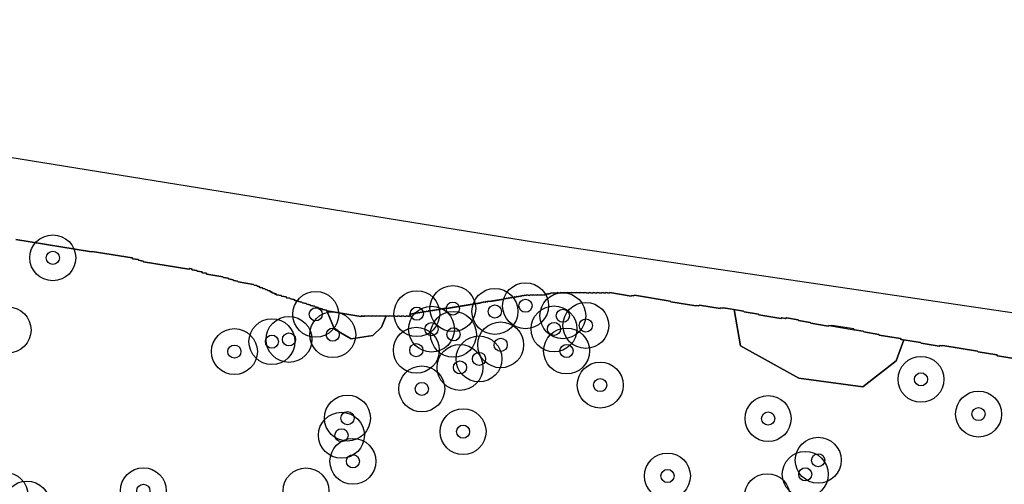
# Model space of a CAD drawing. Header units: inches. Extents: x 128668 to 131679, y 413272 to 413787.
# Tile 39 of 116: x 129532 to 129607, y 413606 to 413641. Entities that reach past the tile are written whole.
import ezdxf

# ---------------------------------------------------------------- set-up
doc = ezdxf.new("R2010")
doc.units = ezdxf.units.IN
doc.header["$MEASUREMENT"] = 0
doc.header["$PDMODE"] = 33
doc.header["$PDSIZE"] = -3
for name, color, linetype in [('Niet gedetecteerde gebieden (D-gebied) (ca. 44.659 m2)', 1, 'Continuous'), ('Onderzoeksgebied Capelsche UW (ca. 743.790 m2)', 5, 'Continuous'), ('Significante objecten binnen onderzoeksgebied', 3, 'Continuous'), ('Veiligheidsmarge objecten d.d. 230531', 6, 'Continuous'), ('Verstoorde gebieden (C-gebied) (ca. 90.096 m2)', 40, 'Continuous'), ('Vrijgegeven gebieden (A+B gebied) (ca. 609.035 m2)', 3, 'Continuous')]:
    doc.layers.add(name, color=color, linetype=linetype)

msp = doc.modelspace()

# ---------------------------------------------------------------- linework, layer by layer
at = {"layer": 'Niet gedetecteerde gebieden (D-gebied) (ca. 44.659 m2)'}
for points in [[(129466.21, 413641.447, 0), (129570.911, 413624.514, 0), (129668.278, 413610.12, 0), (129879.649, 413581.757, 0)], [(129608.652, 413615.445, 0), (129606.284, 413615.831, 0), (129606.242, 413615.889, 0), (129604.811, 413616.122, 0), (129604.77, 413616.179, 0), (129602.105, 413616.613, 0), (129602.048, 413616.572, 0), (129601.9, 413616.596, 0), (129601.843, 413616.555, 0), (129600.461, 413616.78, 0), (129600.42, 413616.837, 0), (129598.939, 413617.078, 0), (129598.898, 413617.136, 0), (129597.269, 413617.401, 0), (129597.228, 413617.458, 0), (129596.093, 413617.643, 0), (129596.052, 413617.701, 0), (129595.361, 413617.813, 0), (129595.32, 413617.87, 0), (129593.642, 413618.144, 0), (129593.584, 413618.102, 0), (129593.436, 413618.127, 0), (129593.379, 413618.085, 0), (129592.047, 413618.302, 0), (129592.005, 413618.36, 0), (129591.117, 413618.504, 0), (129591.076, 413618.562, 0), (129590.188, 413618.706, 0), (129590.13, 413618.665, 0), (129589.834, 413618.713, 0), (129589.777, 413618.672, 0), (129588.099, 413618.945, 0), (129588.058, 413619.003, 0), (129586.972, 413619.179, 0), (129586.931, 413619.237, 0), (129585.401, 413619.486, 0), (129585.344, 413619.445, 0), (129585.196, 413619.469, 0), (129585.138, 413619.428, 0), (129583.559, 413619.685, 0), (129583.502, 413619.644, 0), (129583.354, 413619.668, 0), (129583.296, 413619.626, 0), (129581.372, 413619.94, 0), (129581.331, 413619.997, 0), (129578.617, 413620.439, 0), (129578.559, 413620.398, 0), (129578.411, 413620.422, 0), (129578.354, 413620.381, 0), (129576.725, 413620.646, 0), (129576.668, 413620.605, 0), (129576.421, 413620.645, 0), (129576.364, 413620.604, 0), (129576.117, 413620.644, 0), (129576.06, 413620.602, 0), (129575.764, 413620.651, 0), (129575.706, 413620.609, 0), (129575.459, 413620.65, 0), (129575.402, 413620.608, 0), (129575.155, 413620.648, 0), (129575.098, 413620.607, 0), (129574.802, 413620.655, 0), (129574.745, 413620.614, 0), (129574.498, 413620.654, 0), (129574.44, 413620.613, 0), (129574.194, 413620.653, 0), (129574.136, 413620.612, 0), (129573.84, 413620.66, 0), (129573.783, 413620.619, 0), (129573.536, 413620.659, 0), (129573.479, 413620.618, 0), (129573.232, 413620.658, 0), (129573.175, 413620.617, 0), (129572.977, 413620.649, 0), (129572.92, 413620.607, 0), (129572.723, 413620.64, 0), (129572.665, 413620.598, 0), (129572.468, 413620.63, 0), (129572.41, 413620.589, 0), (129572.262, 413620.613, 0), (129572.205, 413620.572, 0), (129572.155, 413620.58, 0), (129572.098, 413620.539, 0), (129571.999, 413620.555, 0), (129571.942, 413620.513, 0), (129571.893, 413620.521, 0), (129571.835, 413620.48, 0), (129571.786, 413620.488, 0), (129571.729, 413620.447, 0), (129571.531, 413620.479, 0), (129571.474, 413620.438, 0), (129571.227, 413620.478, 0), (129571.17, 413620.437, 0), (129570.923, 413620.477, 0), (129570.866, 413620.435, 0), (129570.668, 413620.468, 0), (129570.611, 413620.426, 0), (129570.413, 413620.459, 0), (129570.356, 413620.417, 0), (129570.208, 413620.441, 0), (129570.151, 413620.4, 0), (129570.052, 413620.416, 0), (129569.995, 413620.375, 0), (129569.945, 413620.383, 0), (129569.888, 413620.341, 0), (129569.789, 413620.358, 0), (129569.732, 413620.316, 0), (129569.633, 413620.332, 0), (129569.576, 413620.291, 0), (129569.477, 413620.307, 0), (129569.42, 413620.266, 0), (129569.321, 413620.282, 0), (129569.264, 413620.24, 0), (129569.165, 413620.257, 0), (129569.108, 413620.215, 0), (129569.009, 413620.231, 0), (129568.951, 413620.19, 0), (129568.853, 413620.206, 0), (129568.795, 413620.165, 0), (129568.697, 413620.181, 0), (129568.639, 413620.14, 0), (129568.59, 413620.148, 0), (129568.532, 413620.106, 0), (129568.434, 413620.122, 0), (129568.376, 413620.081, 0), (129568.278, 413620.097, 0), (129568.22, 413620.056, 0), (129568.122, 413620.072, 0), (129568.064, 413620.031, 0), (129567.966, 413620.047, 0), (129567.908, 413620.005, 0), (129567.81, 413620.021, 0), (129567.752, 413619.98, 0), (129567.653, 413619.996, 0), (129567.596, 413619.955, 0), (129567.448, 413619.979, 0), (129567.391, 413619.938, 0), (129567.292, 413619.954, 0), (129567.235, 413619.913, 0), (129567.136, 413619.929, 0), (129567.078, 413619.887, 0), (129566.98, 413619.903, 0), (129566.922, 413619.862, 0), (129566.873, 413619.87, 0), (129566.816, 413619.829, 0), (129566.717, 413619.845, 0), (129566.66, 413619.804, 0), (129566.561, 413619.82, 0), (129566.503, 413619.778, 0), (129566.405, 413619.794, 0), (129566.347, 413619.753, 0), (129566.249, 413619.769, 0), (129566.191, 413619.728, 0), (129566.093, 413619.744, 0), (129566.035, 413619.703, 0), (129565.937, 413619.719, 0), (129565.879, 413619.677, 0), (129565.78, 413619.694, 0), (129565.723, 413619.652, 0), (129565.624, 413619.668, 0), (129565.567, 413619.627, 0), (129565.468, 413619.643, 0), (129565.411, 413619.602, 0), (129565.312, 413619.618, 0), (129565.255, 413619.576, 0), (129565.156, 413619.593, 0), (129565.099, 413619.551, 0), (129565, 413619.567, 0), (129564.943, 413619.526, 0), (129564.844, 413619.542, 0), (129564.787, 413619.501, 0), (129564.688, 413619.517, 0), (129564.631, 413619.475, 0), (129564.532, 413619.492, 0), (129564.475, 413619.45, 0), (129564.376, 413619.466, 0), (129564.318, 413619.425, 0), (129564.17, 413619.449, 0), (129564.113, 413619.408, 0), (129564.014, 413619.424, 0), (129563.957, 413619.383, 0), (129563.858, 413619.399, 0), (129563.801, 413619.357, 0), (129563.702, 413619.374, 0), (129563.645, 413619.332, 0), (129563.546, 413619.348, 0), (129563.489, 413619.307, 0), (129563.39, 413619.323, 0), (129563.333, 413619.282, 0), (129563.234, 413619.298, 0), (129563.177, 413619.256, 0), (129563.078, 413619.273, 0), (129563.021, 413619.231, 0), (129562.922, 413619.247, 0), (129562.864, 413619.206, 0), (129562.766, 413619.222, 0), (129562.708, 413619.181, 0), (129562.61, 413619.197, 0), (129562.552, 413619.156, 0), (129562.454, 413619.172, 0), (129562.396, 413619.13, 0), (129562.297, 413619.146, 0), (129562.24, 413619.105, 0), (129562.141, 413619.121, 0), (129562.084, 413619.08, 0), (129561.985, 413619.096, 0), (129561.928, 413619.055, 0), (129561.829, 413619.071, 0), (129561.772, 413619.029, 0), (129561.673, 413619.045, 0), (129561.616, 413619.004, 0), (129561.566, 413619.012, 0), (129561.509, 413618.971, 0), (129561.452, 413618.93, 0), (129561.436, 413618.831, 0), (129561.238, 413618.863, 0), (129561.181, 413618.822, 0), (129560.885, 413618.87, 0), (129560.827, 413618.829, 0), (129560.581, 413618.869, 0), (129560.523, 413618.828, 0), (129560.227, 413618.876, 0), (129560.17, 413618.834, 0), (129559.923, 413618.875, 0), (129559.866, 413618.833, 0), (129559.619, 413618.874, 0), (129559.562, 413618.832, 0), (129559.266, 413618.881, 0), (129559.208, 413618.839, 0), (129558.961, 413618.879, 0), (129558.904, 413618.838, 0), (129558.657, 413618.878, 0), (129558.6, 413618.837, 0), (129558.353, 413618.877, 0), (129558.296, 413618.836, 0), (129558.049, 413618.876, 0), (129557.992, 413618.835, 0), (129557.794, 413618.867, 0), (129557.737, 413618.826, 0), (129555.171, 413619.244, 0), (129555.13, 413619.301, 0), (129554.834, 413619.349, 0), (129554.792, 413619.407, 0), (129554.545, 413619.447, 0), (129554.504, 413619.504, 0), (129554.257, 413619.544, 0), (129554.216, 413619.602, 0), (129553.92, 413619.65, 0), (129553.879, 413619.707, 0), (129553.632, 413619.747, 0), (129553.591, 413619.805, 0), (129553.295, 413619.853, 0), (129553.253, 413619.911, 0), (129553.007, 413619.951, 0), (129552.965, 413620.008, 0), (129552.718, 413620.048, 0), (129552.677, 413620.106, 0), (129552.381, 413620.154, 0), (129552.34, 413620.211, 0), (129552.093, 413620.251, 0), (129552.052, 413620.309, 0), (129551.706, 413620.365, 0), (129551.665, 413620.422, 0), (129551.32, 413620.479, 0), (129551.278, 413620.536, 0), (129551.18, 413620.552, 0), (129551.138, 413620.61, 0), (129550.99, 413620.634, 0), (129550.949, 413620.691, 0), (129550.85, 413620.707, 0), (129550.809, 413620.764, 0), (129550.661, 413620.789, 0), (129550.62, 413620.846, 0), (129550.472, 413620.87, 0), (129550.43, 413620.927, 0), (129550.282, 413620.952, 0), (129550.241, 413621.009, 0), (129550.044, 413621.041, 0), (129550.002, 413621.099, 0), (129549.854, 413621.123, 0), (129549.813, 413621.18, 0), (129549.615, 413621.212, 0), (129549.574, 413621.27, 0), (129548.39, 413621.462, 0), (129548.349, 413621.52, 0), (129548.052, 413621.568, 0), (129548.011, 413621.626, 0), (129547.666, 413621.682, 0), (129547.624, 413621.739, 0), (129547.279, 413621.795, 0), (129547.238, 413621.853, 0), (129546.004, 413622.054, 0), (129545.963, 413622.111, 0), (129545.667, 413622.159, 0), (129545.625, 413622.217, 0), (129545.28, 413622.273, 0), (129545.239, 413622.33, 0), (129544.893, 413622.387, 0), (129544.852, 413622.444, 0), (129544.704, 413622.468, 0), (129544.646, 413622.427, 0), (129541.192, 413622.99, 0), (129541.151, 413623.047, 0), (129540.806, 413623.103, 0), (129540.764, 413623.161, 0), (129540.37, 413623.225, 0), (129540.328, 413623.282, 0), (129537.269, 413623.781, 0), (129537.211, 413623.739, 0), (129531.438, 413624.68, 0)]]:
    msp.add_polyline3d(points, dxfattribs=at)
at = {"layer": 'Onderzoeksgebied Capelsche UW (ca. 743.790 m2)'}
msp.add_lwpolyline([(129466.21, 413641.447), (129570.911, 413624.514), (129668.278, 413610.12), (129879.649, 413581.757), (130002.754, 413567.469), (130046.146, 413562.601), (130089.538, 413558.368), (130160.341, 413551.541)], dxfattribs=at)
at = {"layer": 'Significante objecten binnen onderzoeksgebied'}
for p in [(129534.268, 413623.292), (129554.31, 413618.985), (129562.018, 413619.034), (129564.762, 413619.422), (129567.968, 413619.202), (129570.305, 413619.639), (129573.147, 413618.878), (129555.606, 413617.433), (129563.136, 413617.854), (129564.812, 413617.459), (129572.474, 413617.872), (129574.9, 413618.136), (129550.972, 413616.901), (129552.271, 413617.073), (129568.411, 413616.658), (129548.109, 413616.142), (129561.977, 413616.249), (129573.431, 413616.19), (129566.759, 413615.583), (129565.307, 413614.939), (129600.449, 413614.03), (129562.398, 413613.299), (129575.996, 413613.592), (129556.73, 413611.072), (129588.798, 413611.039), (129604.838, 413611.381), (129565.544, 413610.04), (129556.271, 413609.767), (129557.144, 413607.78), (129592.614, 413607.861), (129581.123, 413606.661), (129591.626, 413606.788), (129541.172, 413605.53)]:
    msp.add_point(p, dxfattribs=at)
at = {"layer": 'Veiligheidsmarge objecten d.d. 230531', "color": 6, "linetype": 'Continuous', "lineweight": 25}
for centre in [(129534.268, 413623.292), (129564.762, 413619.422), (129567.968, 413619.202), (129570.305, 413619.639), (129554.31, 413618.985), (129562.018, 413619.034), (129573.147, 413618.878), (129530.863, 413617.788), (129563.136, 413617.854), (129572.474, 413617.872), (129574.9, 413618.136), (129550.972, 413616.901), (129552.271, 413617.073), (129555.606, 413617.433), (129564.812, 413617.459), (129561.977, 413616.249), (129568.411, 413616.658), (129573.431, 413616.19), (129548.109, 413616.142), (129566.759, 413615.583), (129565.307, 413614.939), (129600.449, 413614.03), (129562.398, 413613.299), (129575.996, 413613.592), (129556.73, 413611.072), (129588.798, 413611.039), (129604.838, 413611.381), (129556.271, 413609.767), (129565.544, 413610.04), (129557.144, 413607.78), (129592.614, 413607.861), (129581.123, 413606.661), (129591.626, 413606.788), (129530.625, 413605.185), (129541.172, 413605.53), (129553.566, 413605.522), (129588.724, 413605.084), (129532.289, 413604.518)]:
    msp.add_circle(centre, 1.75, dxfattribs=at)
at = {"layer": 'Verstoorde gebieden (C-gebied) (ca. 90.096 m2)'}
for points in [[(129557.737, 413618.826), (129558.353, 413618.877), (129558.6, 413618.837), (129558.657, 413618.878), (129558.904, 413618.838), (129558.962, 413618.879), (129559.208, 413618.839), (129559.266, 413618.881), (129559.562, 413618.832), (129559.619, 413618.874), (129559.67, 413618.865), (129559.316, 413618.018), (129558.659, 413617.378), (129557.006, 413617.108), (129555.741, 413617.866), (129555.153, 413619.247)], [(129593.437, 413618.126), (129595.361, 413617.813), (129596.052, 413617.701), (129596.093, 413617.643), (129597.228, 413617.458), (129597.269, 413617.401), (129598.898, 413617.136), (129598.939, 413617.078), (129599.154, 413617.043), (129598.559, 413615.445), (129596.01, 413613.469), (129591.133, 413614.128), (129586.696, 413616.587), (129586.214, 413619.354), (129586.931, 413619.237), (129586.972, 413619.18), (129588.058, 413619.003), (129588.099, 413618.945), (129589.777, 413618.672), (129589.834, 413618.713), (129590.13, 413618.665), (129590.188, 413618.707), (129591.076, 413618.562), (129591.117, 413618.504), (129592.005, 413618.36), (129592.047, 413618.302), (129593.379, 413618.085)]]:
    msp.add_lwpolyline(points, close=True, dxfattribs=at)
at = {"layer": 'Vrijgegeven gebieden (A+B gebied) (ca. 609.035 m2)'}
msp.add_polyline3d([(129531.438, 413624.68, 0), (129537.211, 413623.739, 0), (129537.269, 413623.781, 0), (129540.328, 413623.282, 0), (129540.37, 413623.225, 0), (129540.764, 413623.161, 0), (129540.806, 413623.103, 0), (129541.151, 413623.047, 0), (129541.192, 413622.99, 0), (129544.646, 413622.427, 0), (129544.704, 413622.468, 0), (129544.852, 413622.444, 0), (129544.893, 413622.387, 0), (129545.239, 413622.33, 0), (129545.28, 413622.273, 0), (129545.625, 413622.217, 0), (129545.667, 413622.159, 0), (129545.963, 413622.111, 0), (129546.004, 413622.054, 0), (129547.238, 413621.853, 0), (129547.279, 413621.795, 0), (129547.624, 413621.739, 0), (129547.666, 413621.682, 0), (129548.011, 413621.626, 0), (129548.052, 413621.568, 0), (129548.349, 413621.52, 0), (129548.39, 413621.462, 0), (129549.574, 413621.27, 0), (129549.615, 413621.212, 0), (129549.813, 413621.18, 0), (129549.854, 413621.123, 0), (129550.002, 413621.099, 0), (129550.044, 413621.041, 0), (129550.241, 413621.009, 0), (129550.282, 413620.952, 0), (129550.43, 413620.927, 0), (129550.472, 413620.87, 0), (129550.62, 413620.846, 0), (129550.661, 413620.789, 0), (129550.809, 413620.764, 0), (129550.85, 413620.707, 0), (129550.949, 413620.691, 0), (129550.99, 413620.634, 0), (129551.138, 413620.61, 0), (129551.18, 413620.552, 0), (129551.278, 413620.536, 0), (129551.32, 413620.479, 0), (129551.665, 413620.422, 0), (129551.706, 413620.365, 0), (129552.052, 413620.309, 0), (129552.093, 413620.251, 0), (129552.34, 413620.211, 0), (129552.381, 413620.154, 0), (129552.677, 413620.106, 0), (129552.718, 413620.048, 0), (129552.965, 413620.008, 0), (129553.007, 413619.951, 0), (129553.253, 413619.911, 0), (129553.295, 413619.853, 0), (129553.591, 413619.805, 0), (129553.632, 413619.747, 0), (129553.879, 413619.707, 0), (129553.92, 413619.65, 0), (129554.216, 413619.602, 0), (129554.257, 413619.544, 0), (129554.504, 413619.504, 0), (129554.545, 413619.447, 0), (129554.792, 413619.407, 0), (129554.834, 413619.349, 0), (129555.13, 413619.301, 0), (129555.171, 413619.244, 0), (129555.153, 413619.247, 0), (129555.741, 413617.866, 0), (129557.006, 413617.108, 0), (129558.659, 413617.378, 0), (129559.316, 413618.018, 0), (129559.67, 413618.865, 0), (129559.866, 413618.833, 0), (129559.923, 413618.875, 0), (129560.17, 413618.834, 0), (129560.227, 413618.876, 0), (129560.523, 413618.828, 0), (129560.581, 413618.869, 0), (129560.827, 413618.829, 0), (129560.885, 413618.87, 0), (129561.181, 413618.822, 0), (129561.238, 413618.863, 0), (129561.436, 413618.831, 0), (129561.452, 413618.93, 0), (129561.509, 413618.971, 0), (129561.566, 413619.012, 0), (129561.616, 413619.004, 0), (129561.673, 413619.045, 0), (129561.772, 413619.029, 0), (129561.829, 413619.071, 0), (129561.928, 413619.055, 0), (129561.985, 413619.096, 0), (129562.084, 413619.08, 0), (129562.141, 413619.121, 0), (129562.24, 413619.105, 0), (129562.297, 413619.146, 0), (129562.396, 413619.13, 0), (129562.454, 413619.172, 0), (129562.552, 413619.156, 0), (129562.61, 413619.197, 0), (129562.708, 413619.181, 0), (129562.766, 413619.222, 0), (129562.864, 413619.206, 0), (129562.922, 413619.247, 0), (129563.021, 413619.231, 0), (129563.078, 413619.273, 0), (129563.177, 413619.256, 0), (129563.234, 413619.298, 0), (129563.333, 413619.282, 0), (129563.39, 413619.323, 0), (129563.489, 413619.307, 0), (129563.546, 413619.348, 0), (129563.645, 413619.332, 0), (129563.702, 413619.374, 0), (129563.801, 413619.357, 0), (129563.858, 413619.399, 0), (129563.957, 413619.383, 0), (129564.014, 413619.424, 0), (129564.113, 413619.408, 0), (129564.17, 413619.449, 0), (129564.318, 413619.425, 0), (129564.376, 413619.466, 0), (129564.475, 413619.45, 0), (129564.532, 413619.492, 0), (129564.631, 413619.475, 0), (129564.688, 413619.517, 0), (129564.787, 413619.501, 0), (129564.844, 413619.542, 0), (129564.943, 413619.526, 0), (129565, 413619.567, 0), (129565.099, 413619.551, 0), (129565.156, 413619.593, 0), (129565.255, 413619.576, 0), (129565.312, 413619.618, 0), (129565.411, 413619.602, 0), (129565.468, 413619.643, 0), (129565.567, 413619.627, 0), (129565.624, 413619.668, 0), (129565.723, 413619.652, 0), (129565.78, 413619.694, 0), (129565.879, 413619.677, 0), (129565.937, 413619.719, 0), (129566.035, 413619.703, 0), (129566.093, 413619.744, 0), (129566.191, 413619.728, 0), (129566.249, 413619.769, 0), (129566.347, 413619.753, 0), (129566.405, 413619.794, 0), (129566.503, 413619.778, 0), (129566.561, 413619.82, 0), (129566.66, 413619.804, 0), (129566.717, 413619.845, 0), (129566.816, 413619.829, 0), (129566.873, 413619.87, 0), (129566.922, 413619.862, 0), (129566.98, 413619.903, 0), (129567.078, 413619.887, 0), (129567.136, 413619.929, 0), (129567.235, 413619.913, 0), (129567.292, 413619.954, 0), (129567.391, 413619.938, 0), (129567.448, 413619.979, 0), (129567.596, 413619.955, 0), (129567.653, 413619.996, 0), (129567.752, 413619.98, 0), (129567.81, 413620.021, 0), (129567.908, 413620.005, 0), (129567.966, 413620.047, 0), (129568.064, 413620.031, 0), (129568.122, 413620.072, 0), (129568.22, 413620.056, 0), (129568.278, 413620.097, 0), (129568.376, 413620.081, 0), (129568.434, 413620.122, 0), (129568.532, 413620.106, 0), (129568.59, 413620.148, 0), (129568.639, 413620.14, 0), (129568.697, 413620.181, 0), (129568.795, 413620.165, 0), (129568.853, 413620.206, 0), (129568.951, 413620.19, 0), (129569.009, 413620.231, 0), (129569.108, 413620.215, 0), (129569.165, 413620.257, 0), (129569.264, 413620.24, 0), (129569.321, 413620.282, 0), (129569.42, 413620.266, 0), (129569.477, 413620.307, 0), (129569.576, 413620.291, 0), (129569.633, 413620.332, 0), (129569.732, 413620.316, 0), (129569.789, 413620.358, 0), (129569.888, 413620.341, 0), (129569.945, 413620.383, 0), (129569.995, 413620.375, 0), (129570.052, 413620.416, 0), (129570.151, 413620.4, 0), (129570.208, 413620.441, 0), (129570.356, 413620.417, 0), (129570.413, 413620.459, 0), (129570.611, 413620.426, 0), (129570.668, 413620.468, 0), (129570.866, 413620.435, 0), (129570.923, 413620.477, 0), (129571.17, 413620.437, 0), (129571.227, 413620.478, 0), (129571.474, 413620.438, 0), (129571.531, 413620.479, 0), (129571.729, 413620.447, 0), (129571.786, 413620.488, 0), (129571.835, 413620.48, 0), (129571.893, 413620.521, 0), (129571.942, 413620.513, 0), (129571.999, 413620.555, 0), (129572.098, 413620.539, 0), (129572.155, 413620.58, 0), (129572.205, 413620.572, 0), (129572.262, 413620.613, 0), (129572.41, 413620.589, 0), (129572.468, 413620.63, 0), (129572.665, 413620.598, 0), (129572.723, 413620.64, 0), (129572.92, 413620.607, 0), (129572.977, 413620.649, 0), (129573.175, 413620.617, 0), (129573.232, 413620.658, 0), (129573.479, 413620.618, 0), (129573.536, 413620.659, 0), (129573.783, 413620.619, 0), (129573.84, 413620.66, 0), (129574.136, 413620.612, 0), (129574.194, 413620.653, 0), (129574.44, 413620.613, 0), (129574.498, 413620.654, 0), (129574.745, 413620.614, 0), (129574.802, 413620.655, 0), (129575.098, 413620.607, 0), (129575.155, 413620.648, 0), (129575.402, 413620.608, 0), (129575.459, 413620.65, 0), (129575.706, 413620.609, 0), (129575.764, 413620.651, 0), (129576.06, 413620.602, 0), (129576.117, 413620.644, 0), (129576.364, 413620.604, 0), (129576.421, 413620.645, 0), (129576.668, 413620.605, 0), (129576.725, 413620.646, 0), (129578.354, 413620.381, 0), (129578.411, 413620.422, 0), (129578.559, 413620.398, 0), (129578.617, 413620.439, 0), (129581.331, 413619.997, 0), (129581.372, 413619.94, 0), (129583.296, 413619.626, 0), (129583.354, 413619.668, 0), (129583.502, 413619.644, 0), (129583.559, 413619.685, 0), (129585.138, 413619.428, 0), (129585.196, 413619.469, 0), (129585.344, 413619.445, 0), (129585.401, 413619.486, 0), (129586.214, 413619.354, 0), (129586.696, 413616.587, 0), (129591.133, 413614.128, 0), (129596.01, 413613.469, 0), (129598.559, 413615.445, 0), (129599.154, 413617.043, 0), (129600.42, 413616.837, 0), (129600.461, 413616.78, 0), (129601.843, 413616.555, 0), (129601.9, 413616.596, 0), (129602.048, 413616.572, 0), (129602.105, 413616.613, 0), (129604.77, 413616.179, 0), (129604.811, 413616.122, 0), (129606.242, 413615.889, 0), (129606.284, 413615.831, 0), (129608.652, 413615.445, 0)], dxfattribs=at)

doc.saveas('drawing.dxf')
